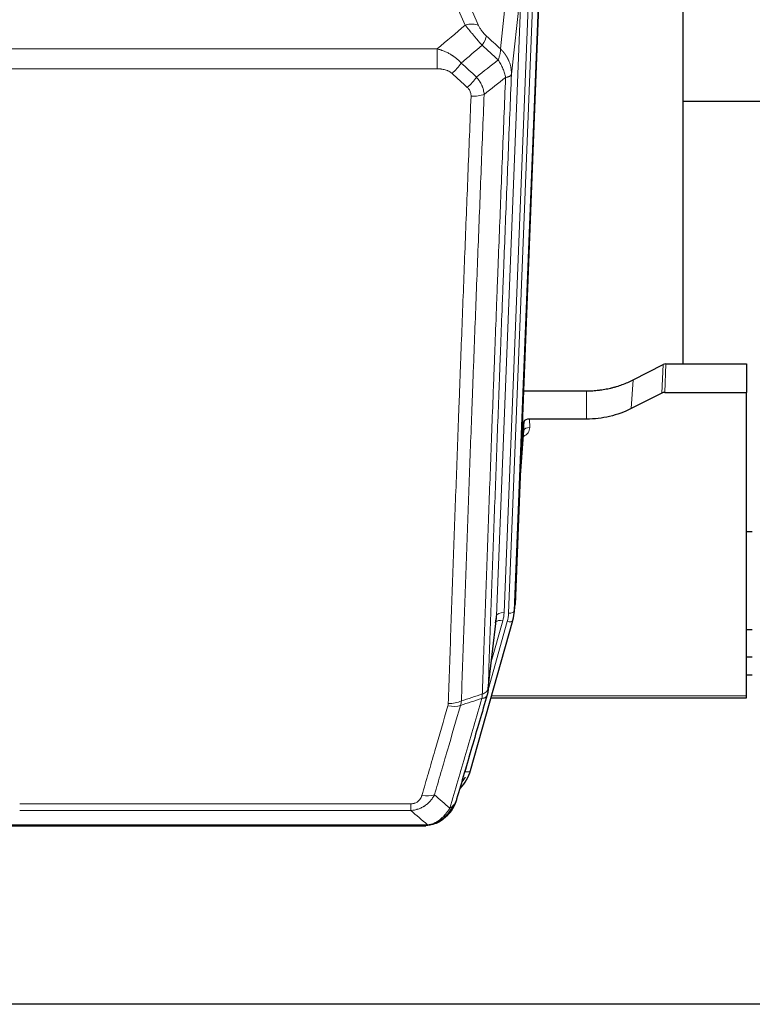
# Model space of a CAD drawing. Header units: inches. Extents: x 0 to 23760, y -13 to 16800.
# Tile 46 of 204: x 6336 to 6721, y 6357 to 6874. Entities that reach past the tile are written whole.
import ezdxf

# ---------------------------------------------------------------- set-up
doc = ezdxf.new("R2010")
doc.units = ezdxf.units.IN
doc.layers.add('254', color=7, linetype='Continuous', true_color=0xffffff)

msp = doc.modelspace()

# ---------------------------------------------------------------- linework, layer by layer
at = {"layer": '254', "color": 110, "linetype": 'Continuous', "lineweight": 13}
for p, q in [((6588.764, 6858.561), (6593.989, 6905.761)), ((6566.063, 6896.49), (6577.337, 6870.811)), ((6593.099, 6562.056), (6606.21, 6895.078)), ((6609.204, 6896.298), (6596.093, 6563.276)), ((6586.76, 6560.722), (6599.826, 6892.615)), ((6603.819, 6894.242), (6590.752, 6562.348)), ((6599.826, 6892.615), (6594.579, 6845.209)), ((6570.276, 6870.961), (6562.22, 6889.308)), ((6322.477, 6858.441), (6555.649, 6858.441)), ((6555.649, 6848.01), (6555.649, 6858.441)), ((6555.649, 6848.01), (6322.477, 6848.01)), ((6675.676, 6693.014), (6675.106, 6678.023)), ((6673.607, 6677.672), (6674.177, 6692.657)), ((6657.442, 6669.498), (6658.499, 6684.629)), ((6634.063, 6664.012), (6634.063, 6678.821)), ((6604.16, 6664.012), (6604.17, 6659.596)), ((6598.965, 6629.997), (6601.172, 6658.185)), ((6596.093, 6563.276), (6596.467, 6566.534)), ((6582.384, 6522.541), (6586.76, 6560.722)), ((6582.33, 6521.821), (6592.402, 6557.655)), ((6584.029, 6536.509), (6590.055, 6557.947)), ((6584.13, 6518.543), (6718.063, 6518.543)), ((6570.228, 6478.768), (6574.954, 6495.58)), ((6336.391, 6461.914), (6541.734, 6461.914)), ((6541.734, 6458.381), (6541.734, 6461.914)), ((6541.734, 6458.381), (6336.391, 6458.381)), ((6327.66, 6450.913), (6550.466, 6450.913)), ((6555.165, 6451.755), (6555.234, 6451.912))]:
    msp.add_line(p, q, dxfattribs=at)
at = {"layer": '254', "color": 2, "linetype": 'Continuous', "lineweight": 25}
for p, q in [((6684.723, 6693.02), (6684.723, 6906.583)), ((6609.585, 6899.735), (6596.467, 6566.534)), ((6756.702, 6830.863), (6684.721, 6830.863)), ((6675.676, 6693.014), (6718.063, 6693.014)), ((6718.063, 6693.014), (6718.063, 6678.023)), ((6658.499, 6684.629), (6674.177, 6692.657)), ((6600.888, 6678.821), (6634.063, 6678.821)), ((6673.607, 6677.672), (6657.442, 6669.498)), ((6675.106, 6678.023), (6718.063, 6678.023)), ((6718.063, 6518.543), (6718.063, 6678.023)), ((6601.161, 6662.761), (6599.339, 6639.48)), ((6601.172, 6658.185), (6601.161, 6662.761)), ((6634.063, 6664.012), (6604.16, 6664.012)), ((6598.958, 6629.806), (6601.165, 6658.005)), ((6721.024, 6604.738), (6718.013, 6604.738)), ((6595.972, 6561.691), (6596.345, 6564.949)), ((6582.255, 6521.029), (6586.67, 6559.548)), ((6573.116, 6479.342), (6595.29, 6558.228)), ((6595.29, 6558.228), (6595.309, 6558.324)), ((6718.055, 6553.494), (6721.047, 6553.494)), ((6721.058, 6538.951), (6718.056, 6538.951)), ((6721.058, 6529.527), (6718.056, 6529.527)), ((6583.843, 6517.513), (6718.063, 6517.513)), ((6718.063, 6517.513), (6718.063, 6518.543)), ((6330.002, 6450.25), (6548.123, 6450.25)), ((6555.065, 6451.727), (6555.165, 6451.755)), ((7243.563, 6356.578), (6106.563, 6356.578))]:
    msp.add_line(p, q, dxfattribs=at)
at = {"layer": '254', "color": 110, "linetype": 'Continuous', "lineweight": 13}
for centre, major_axis, ratio, start_param, end_param in [((6570.276, 6864.789), (-9.156, -4.02), 0.5833249, 3.617995, 4.4616661), ((6574.363, 6859.191), (-6.719, -7.407), 0.3029797, 1.994528, 2.7400357), ((6563.407, 6849.804), (-6.736, -7.391), 0.3030979, 1.2497453, 1.9956357), ((6571.416, 6842.512), (6.729, 7.397), 0.3051216, 4.388767, 5.1358022), ((6573.388, 6837.918), (-9.992, 0.404), 0.431453, 1.5882535, 2.3480729), ((6598.167, 6659.596), (6.003, -0.046), 0.8757409, 5.1963204, 6.2920244), ((6604.17, 6658.141), (-3, -0.007), 0.4848086, 4.7112485, 6.2484184), ((6590.752, 6560.501), (3.997, -0.157), 0.4614673, 1.5889619, 3.1073983), ((6566.734, 6563.098), (24.033, -0.038), 0.8858289, 6.0405671, 6.2497185), ((6569.081, 6562.806), (24.033, -0.038), 0.8858289, 6.0405671, 6.2497185), ((6593.099, 6563.441), (2.998, -0.118), 0.4614673, 4.7305545, 6.248991), ((6590.055, 6556.1), (3.851, -1.082), 0.4480327, 1.6960734, 2.8915811), ((6592.402, 6559.04), (2.888, -0.812), 0.4480327, 4.837666, 6.2831701), ((6561.242, 6519.019), (-9.604, 2.788), 0.5442898, 1.7274916, 2.473129), ((6561.43, 6520.191), (-9.994, 0.345), 0.559112, 1.5901207, 2.34753), ((6570.228, 6480.154), (2.888, -0.812), 0.4480327, 4.837666, 6.2831701), ((6547.581, 6472.136), (9.598, -2.808), 0.562843, 4.8755761, 5.6185342)]:
    msp.add_ellipse(centre, major_axis=major_axis, ratio=ratio, start_param=start_param, end_param=end_param, dxfattribs=at)
at = {"layer": '254', "color": 2, "linetype": 'Continuous', "lineweight": 25}
for centre, major_axis, ratio, start_param, end_param in [((6675.677, 6690.351), (3, -0.007), 0.8874311, 1.5734878, 2.096692), ((6675.109, 6675.394), (3, -0.011), 0.8761328, 1.5751062, 2.0983104), ((6604.16, 6662.718), (-3, 0), 0.4313147, 4.7122344, 6.2494043), ((6566.734, 6561.251), (-20.035, -0.399), 0.8846078, 2.8800407, 3.0891922), ((6569.081, 6564.191), (27.027, -0.37), 0.8864308, 6.0512739, 6.2604253), ((6546.922, 6485.355), (27.014, -0.465), 0.8900028, 5.6123579, 6.0539117), ((6546.649, 6487.319), (27.01, -0.107), 0.887218, 5.6704367, 5.8008547)]:
    msp.add_ellipse(centre, major_axis=major_axis, ratio=ratio, start_param=start_param, end_param=end_param, dxfattribs=at)
at = {"layer": '254', "color": 110, "linetype": 'Continuous', "lineweight": 13}
for points in [[(6555.649, 6858.441), (6560.521, 6862.617), (6565.397, 6866.79), (6570.276, 6870.961)], [(6581.424, 6865.213), (6583.871, 6862.994), (6586.317, 6860.776), (6588.764, 6858.561)], [(6579.171, 6860.381), (6575.52, 6857.252), (6571.872, 6854.122), (6568.225, 6850.99)], [(6587.658, 6852.675), (6584.829, 6855.241), (6582, 6857.81), (6579.171, 6860.381)], [(6568.225, 6850.99), (6570.896, 6848.551), (6573.567, 6846.114), (6576.239, 6843.679)], [(6576.239, 6843.679), (6580.047, 6846.673), (6583.854, 6849.672), (6587.658, 6852.675)], [(6571.416, 6838.213), (6568.746, 6840.651), (6566.077, 6843.092), (6563.407, 6845.534)], [(6591.523, 6843.429), (6587.774, 6840.469), (6584.024, 6837.513), (6580.271, 6834.562)], [(6579.082, 6517.242), (6575.335, 6516.027), (6571.587, 6514.81), (6567.839, 6513.591)], [(6568.297, 6515.964), (6571.964, 6517.155), (6575.629, 6518.345), (6579.294, 6519.533)], [(6568.297, 6515.964), (6568.257, 6515.557), (6568.14, 6514.755), (6567.951, 6513.975), (6567.839, 6513.591)], [(6554.161, 6466.594), (6556.865, 6464.276), (6559.554, 6461.955), (6562.228, 6459.632)], [(6550.466, 6450.913), (6547.573, 6453.405), (6544.662, 6455.894), (6541.734, 6458.381)]]:
    msp.add_open_spline(points, degree=3, dxfattribs=at)
for points, knots in [([(6570.276, 6870.961), (6570.598, 6870.56), (6570.928, 6870.151), (6571.606, 6869.318), (6571.953, 6868.894), (6572.487, 6868.245), (6572.667, 6868.026), (6572.94, 6867.696), (6573.032, 6867.585), (6573.171, 6867.418), (6573.217, 6867.362), (6573.31, 6867.251), (6573.356, 6867.195), (6573.774, 6866.692), (6574.525, 6865.794), (6575.29, 6864.889), (6575.869, 6864.207), (6576.063, 6863.979), (6576.355, 6863.637), (6576.453, 6863.523), (6576.599, 6863.351), (6576.648, 6863.294), (6576.746, 6863.179), (6576.795, 6863.122), (6577.236, 6862.609), (6577.625, 6862.157), (6578.401, 6861.263), (6578.787, 6860.82), (6579.171, 6860.381)], [0, 0, 0, 0, 0.125, 0.125, 0.25, 0.25, 0.3125, 0.3125, 0.34375, 0.34375, 0.359375, 0.359375, 0.375, 0.375, 0.5, 0.625, 0.625, 0.6875, 0.6875, 0.71875, 0.71875, 0.734375, 0.734375, 0.75, 0.75, 0.875, 0.875, 1, 1, 1, 1]), ([(6581.424, 6865.213), (6581.205, 6865.412), (6580.989, 6865.619), (6580.563, 6866.048), (6580.353, 6866.27), (6580.095, 6866.559), (6580.044, 6866.618), (6579.942, 6866.734), (6579.791, 6866.91), (6579.645, 6867.088), (6579.359, 6867.444), (6579.176, 6867.684), (6578.826, 6868.169), (6578.659, 6868.414), (6578.48, 6868.692), (6578.46, 6868.723), (6578.42, 6868.785), (6578.362, 6868.878), (6578.229, 6869.093), (6578.122, 6869.275), (6577.914, 6869.637), (6577.786, 6869.876), (6577.548, 6870.348), (6577.438, 6870.581), (6577.337, 6870.811)], [0, 0, 0, 0, 0.125, 0.125, 0.25, 0.25, 0.28125, 0.28125, 0.3125, 0.375, 0.375, 0.5, 0.5, 0.625, 0.625, 0.640625, 0.640625, 0.65625, 0.6875, 0.75, 0.75, 0.875, 0.875, 1, 1, 1, 1]), ([(6555.649, 6858.441), (6556.246, 6858.289), (6556.914, 6858.095), (6557.578, 6857.875), (6557.725, 6857.825), (6557.799, 6857.8), (6558.019, 6857.724), (6558.166, 6857.672), (6558.604, 6857.512), (6558.893, 6857.4), (6559.755, 6857.051), (6560.32, 6856.798), (6561.433, 6856.253), (6561.98, 6855.961), (6562.786, 6855.49), (6563.185, 6855.248), (6563.579, 6854.992), (6563.775, 6854.863), (6563.84, 6854.819), (6563.97, 6854.731), (6564.035, 6854.687), (6564.614, 6854.288), (6565.11, 6853.916), (6566.065, 6853.139), (6566.524, 6852.733), (6567.404, 6851.888), (6567.824, 6851.448), (6568.225, 6850.99)], [0, 0, 0, 0, 0.125, 0.140625, 0.140625, 0.15625, 0.15625, 0.1875, 0.1875, 0.25, 0.25, 0.375, 0.375, 0.5, 0.5, 0.5625, 0.59375, 0.59375, 0.609375, 0.609375, 0.625, 0.625, 0.75, 0.75, 0.875, 0.875, 1, 1, 1, 1]), ([(6588.764, 6858.561), (6588.81, 6858.189), (6588.819, 6857.777), (6588.779, 6857.112), (6588.756, 6856.882), (6588.693, 6856.408), (6588.653, 6856.164), (6588.557, 6855.663), (6588.5, 6855.406), (6588.371, 6854.883), (6588.299, 6854.615), (6588.14, 6854.073), (6588.053, 6853.797), (6587.865, 6853.24), (6587.765, 6852.958), (6587.658, 6852.675)], [0, 0, 0, 0, 0.25, 0.25, 0.375, 0.375, 0.5, 0.5, 0.625, 0.625, 0.75, 0.75, 0.875, 0.875, 1, 1, 1, 1]), ([(6588.764, 6858.561), (6588.781, 6858.544), (6588.815, 6858.511), (6588.867, 6858.46), (6588.918, 6858.409), (6588.969, 6858.359), (6589.02, 6858.308), (6589.071, 6858.256), (6589.121, 6858.205), (6589.172, 6858.154), (6589.222, 6858.102), (6589.272, 6858.05), (6589.322, 6857.998), (6589.372, 6857.946), (6589.421, 6857.893), (6589.471, 6857.841), (6589.52, 6857.788), (6589.569, 6857.735), (6589.618, 6857.682), (6589.667, 6857.629), (6589.716, 6857.575), (6589.764, 6857.522), (6589.812, 6857.468), (6589.861, 6857.414), (6589.908, 6857.36), (6589.956, 6857.306), (6590.004, 6857.251), (6590.051, 6857.197), (6590.098, 6857.142), (6590.145, 6857.087), (6590.192, 6857.032), (6590.239, 6856.977), (6590.285, 6856.921), (6590.332, 6856.866), (6590.378, 6856.81), (6590.424, 6856.754), (6590.469, 6856.698), (6590.515, 6856.642), (6590.56, 6856.585), (6590.605, 6856.529), (6590.65, 6856.472), (6590.695, 6856.415), (6590.74, 6856.358), (6590.784, 6856.301), (6590.828, 6856.243), (6590.872, 6856.186), (6590.916, 6856.128), (6590.96, 6856.07), (6591.003, 6856.012), (6591.046, 6855.954), (6591.089, 6855.896), (6591.132, 6855.837), (6591.174, 6855.779), (6591.217, 6855.72), (6591.259, 6855.661), (6591.301, 6855.602), (6591.342, 6855.543), (6591.384, 6855.483), (6591.425, 6855.424), (6591.466, 6855.364), (6591.507, 6855.304), (6591.548, 6855.244), (6591.588, 6855.184), (6591.628, 6855.124), (6591.668, 6855.063), (6591.708, 6855.003), (6591.748, 6854.942), (6591.787, 6854.881), (6591.826, 6854.82), (6591.865, 6854.759), (6591.903, 6854.697), (6591.942, 6854.636), (6591.98, 6854.574), (6592.018, 6854.513), (6592.056, 6854.451), (6592.093, 6854.389), (6592.13, 6854.326), (6592.167, 6854.264), (6592.204, 6854.202), (6592.241, 6854.139), (6592.277, 6854.076), (6592.313, 6854.013), (6592.349, 6853.95), (6592.384, 6853.887), (6592.42, 6853.824), (6592.455, 6853.76), (6592.489, 6853.697), (6592.524, 6853.633), (6592.558, 6853.569), (6592.592, 6853.505), (6592.626, 6853.441), (6592.66, 6853.377), (6592.693, 6853.313), (6592.726, 6853.248), (6592.759, 6853.184), (6592.792, 6853.119), (6592.824, 6853.054), (6592.856, 6852.989), (6592.888, 6852.924), (6592.919, 6852.859), (6592.951, 6852.793), (6592.982, 6852.728), (6593.012, 6852.662), (6593.043, 6852.596), (6593.073, 6852.53), (6593.103, 6852.464), (6593.133, 6852.398), (6593.162, 6852.332), (6593.36, 6851.881), (6593.694, 6851.031), (6594.083, 6849.763), (6594.369, 6848.464), (6594.546, 6847.142), (6594.59, 6846.215), (6594.589, 6845.691), (6594.588, 6845.571), (6594.586, 6845.45), (6594.583, 6845.33), (6594.58, 6845.249), (6594.579, 6845.209)], [0, 0, 0, 0, 0.0045083, 0.0090195, 0.0135338, 0.0180512, 0.0225715, 0.0270949, 0.0316214, 0.0361509, 0.0406834, 0.0452189, 0.0497575, 0.0542992, 0.0588439, 0.0633916, 0.0679424, 0.0724963, 0.0770532, 0.0816132, 0.0861762, 0.0907423, 0.0953114, 0.0998837, 0.104459, 0.1090373, 0.1136188, 0.1182033, 0.1227909, 0.1273815, 0.1319753, 0.1365721, 0.141172, 0.145775, 0.1503811, 0.1549903, 0.1596025, 0.1642179, 0.1688364, 0.1734579, 0.1780826, 0.1827103, 0.1873412, 0.1919752, 0.1966123, 0.2012524, 0.2058957, 0.2105422, 0.2151917, 0.2198443, 0.2245001, 0.229159, 0.233821, 0.2384861, 0.2431544, 0.2478258, 0.2525003, 0.2571779, 0.2618587, 0.2665427, 0.2712297, 0.2759199, 0.2806133, 0.2853097, 0.2900094, 0.2947122, 0.2994181, 0.3041272, 0.3088394, 0.3135548, 0.3182733, 0.322995, 0.3277199, 0.3324479, 0.3371791, 0.3419135, 0.346651, 0.3513917, 0.3561355, 0.3608826, 0.3656328, 0.3703861, 0.3751427, 0.3799024, 0.3846654, 0.3894315, 0.3942008, 0.3989732, 0.4037489, 0.4085278, 0.4133098, 0.4180951, 0.4228835, 0.4276751, 0.43247, 0.437268, 0.4420692, 0.4468737, 0.4516813, 0.4564922, 0.4613063, 0.4661235, 0.470944, 0.4757677, 0.4805947, 0.4854248, 0.4902582, 0.4950947, 0.4999345, 0.5888915, 0.6791125, 0.7706071, 0.8633844, 0.9574535, 0.965938, 0.9744348, 0.9829441, 0.9914659, 1, 1, 1, 1]), ([(6555.649, 6848.01), (6556.003, 6848.01), (6556.356, 6847.999), (6556.797, 6847.972), (6556.885, 6847.966), (6557.061, 6847.953), (6557.149, 6847.945), (6557.413, 6847.92), (6557.588, 6847.901), (6558.11, 6847.834), (6558.454, 6847.777), (6559.137, 6847.638), (6559.475, 6847.556), (6560.142, 6847.361), (6560.472, 6847.25), (6560.838, 6847.105), (6560.878, 6847.089), (6560.959, 6847.056), (6561.08, 6847.005), (6561.357, 6846.883), (6561.589, 6846.77), (6562.043, 6846.531), (6562.335, 6846.357), (6562.891, 6845.973), (6563.157, 6845.764), (6563.407, 6845.534)], [0, 0, 0, 0, 0.125, 0.125, 0.15625, 0.15625, 0.1875, 0.1875, 0.25, 0.25, 0.375, 0.375, 0.5, 0.5, 0.625, 0.625, 0.640625, 0.640625, 0.65625, 0.6875, 0.75, 0.75, 0.875, 0.875, 1, 1, 1, 1]), ([(6587.658, 6852.675), (6588.161, 6851.926), (6588.623, 6851.16), (6589.25, 6849.998), (6589.447, 6849.608), (6589.819, 6848.827), (6589.994, 6848.436), (6590.482, 6847.262), (6590.759, 6846.481), (6591.216, 6844.936), (6591.395, 6844.173), (6591.523, 6843.429)], [0, 0, 0, 0, 0.25, 0.25, 0.375, 0.375, 0.5, 0.5, 0.75, 0.75, 1, 1, 1, 1]), ([(6576.239, 6843.679), (6576.529, 6843.335), (6576.806, 6842.984), (6577.135, 6842.536), (6577.2, 6842.446), (6577.328, 6842.266), (6577.391, 6842.175), (6577.578, 6841.901), (6577.698, 6841.718), (6578.048, 6841.165), (6578.482, 6840.418), (6578.855, 6839.655), (6579.111, 6839.076), (6579.192, 6838.882), (6579.308, 6838.589), (6579.346, 6838.491), (6579.419, 6838.295), (6579.455, 6838.197), (6579.627, 6837.707), (6579.748, 6837.314), (6579.955, 6836.528), (6580.129, 6835.742), (6580.235, 6834.955), (6580.271, 6834.562)], [0, 0, 0, 0, 0.125, 0.125, 0.15625, 0.15625, 0.1875, 0.1875, 0.25, 0.25, 0.375, 0.5, 0.5, 0.5625, 0.5625, 0.59375, 0.59375, 0.625, 0.625, 0.75, 0.75, 0.875, 1, 1, 1, 1]), ([(6579.294, 6519.533), (6579.35, 6521.145), (6579.406, 6522.758), (6579.518, 6525.987), (6579.686, 6530.834), (6580.082, 6542.169), (6580.425, 6551.929), (6581.119, 6571.505), (6582.059, 6597.761), (6583.517, 6637.606), (6584.522, 6664.477), (6585.096, 6679.678), (6585.16, 6681.369), (6585.288, 6684.751), (6585.48, 6689.829), (6585.932, 6701.699), (6586.323, 6711.914), (6586.652, 6720.448), (6586.717, 6722.156), (6586.849, 6725.574), (6587.048, 6730.704), (6587.513, 6742.696), (6587.916, 6753.012), (6588.727, 6773.694), (6589.824, 6801.403), (6590.952, 6829.376), (6591.523, 6843.429)], [0, 0, 0, 0, 0.015625, 0.015625, 0.03125, 0.0625, 0.125, 0.125, 0.25, 0.375, 0.5, 0.5, 0.515625, 0.515625, 0.53125, 0.5625, 0.625, 0.625, 0.640625, 0.640625, 0.65625, 0.6875, 0.75, 0.75, 0.875, 1, 1, 1, 1]), ([(6594.579, 6845.209), (6594.009, 6831.209), (6592.884, 6803.342), (6591.79, 6775.738), (6590.981, 6755.134), (6590.579, 6744.857), (6590.115, 6732.91), (6589.918, 6727.799), (6589.786, 6724.394), (6589.72, 6722.693), (6589.393, 6714.191), (6589.002, 6704.015), (6588.552, 6692.189), (6588.36, 6687.131), (6588.233, 6683.761), (6588.169, 6682.077), (6587.596, 6666.934), (6586.595, 6640.165), (6585.141, 6600.471), (6583.734, 6561.238), (6582.828, 6535.389), (6582.384, 6522.541)], [0, 0, 0, 0, 0.125, 0.25, 0.25, 0.3125, 0.34375, 0.359375, 0.359375, 0.375, 0.375, 0.4375, 0.46875, 0.484375, 0.484375, 0.5, 0.5, 0.625, 0.75, 0.875, 1, 1, 1, 1]), ([(6591.523, 6843.429), (6591.75, 6843.465), (6591.966, 6843.508), (6592.376, 6843.603), (6592.57, 6843.656), (6592.934, 6843.773), (6593.104, 6843.836), (6593.419, 6843.972), (6593.563, 6844.044), (6593.824, 6844.197), (6593.941, 6844.278), (6594.147, 6844.447), (6594.236, 6844.536), (6594.459, 6844.81), (6594.549, 6845.005), (6594.579, 6845.209)], [0, 0, 0, 0, 0.125, 0.125, 0.25, 0.25, 0.375, 0.375, 0.5, 0.5, 0.625, 0.625, 0.75, 0.75, 1, 1, 1, 1]), ([(6571.416, 6838.213), (6571.583, 6838.061), (6571.741, 6837.902), (6571.927, 6837.695), (6571.963, 6837.653), (6572.035, 6837.568), (6572.071, 6837.525), (6572.175, 6837.396), (6572.242, 6837.308), (6572.435, 6837.042), (6572.669, 6836.677), (6572.86, 6836.292), (6572.986, 6835.996), (6573.025, 6835.896), (6573.079, 6835.743), (6573.097, 6835.692), (6573.13, 6835.59), (6573.146, 6835.539), (6573.222, 6835.281), (6573.27, 6835.074), (6573.343, 6834.658), (6573.368, 6834.448), (6573.394, 6834.026), (6573.397, 6833.814), (6573.388, 6833.601)], [0, 0, 0, 0, 0.125, 0.125, 0.15625, 0.15625, 0.1875, 0.1875, 0.25, 0.25, 0.375, 0.5, 0.5, 0.5625, 0.5625, 0.59375, 0.59375, 0.625, 0.625, 0.75, 0.75, 0.875, 0.875, 1, 1, 1, 1]), ([(6561.43, 6514.598), (6561.867, 6527.311), (6562.758, 6552.889), (6563.678, 6578.769), (6564.38, 6598.292), (6564.616, 6604.818), (6565.092, 6617.909), (6565.332, 6624.473), (6566.057, 6644.223), (6566.549, 6657.46), (6567.172, 6674.095), (6567.297, 6677.426), (6567.549, 6684.097), (6567.927, 6694.115), (6568.31, 6704.169), (6569.08, 6724.328), (6570.122, 6751.336), (6571.73, 6792.24), (6572.831, 6819.77), (6573.388, 6833.601)], [0, 0, 0, 0, 0.125, 0.25, 0.25, 0.3125, 0.3125, 0.375, 0.375, 0.5, 0.5, 0.53125, 0.53125, 0.5625, 0.625, 0.625, 0.75, 0.875, 1, 1, 1, 1]), ([(6580.271, 6834.562), (6579.713, 6820.749), (6578.611, 6793.253), (6577.002, 6752.401), (6575.958, 6725.427), (6575.186, 6705.295), (6574.803, 6695.253), (6574.424, 6685.247), (6574.173, 6678.585), (6574.047, 6675.258), (6573.423, 6658.644), (6572.931, 6645.424), (6572.205, 6625.7), (6571.965, 6619.144), (6571.488, 6606.07), (6571.252, 6599.552), (6570.549, 6580.053), (6569.627, 6554.207), (6568.736, 6528.661), (6568.297, 6515.964)], [0, 0, 0, 0, 0.125, 0.25, 0.375, 0.375, 0.4375, 0.46875, 0.46875, 0.5, 0.5, 0.625, 0.625, 0.6875, 0.6875, 0.75, 0.75, 0.875, 1, 1, 1, 1]), ([(6579.294, 6519.533), (6579.307, 6519.537), (6579.332, 6519.547), (6579.37, 6519.561), (6579.408, 6519.576), (6579.446, 6519.591), (6579.485, 6519.606), (6579.523, 6519.621), (6579.562, 6519.637), (6579.6, 6519.653), (6579.639, 6519.669), (6579.678, 6519.686), (6579.717, 6519.703), (6579.756, 6519.72), (6579.795, 6519.737), (6579.834, 6519.755), (6579.873, 6519.773), (6579.912, 6519.791), (6579.951, 6519.809), (6579.99, 6519.828), (6580.03, 6519.847), (6580.069, 6519.867), (6580.108, 6519.886), (6580.147, 6519.907), (6580.186, 6519.927), (6580.226, 6519.947), (6580.265, 6519.968), (6580.304, 6519.99), (6580.343, 6520.011), (6580.382, 6520.033), (6580.421, 6520.055), (6580.46, 6520.078), (6580.499, 6520.101), (6580.537, 6520.124), (6580.576, 6520.147), (6580.614, 6520.171), (6580.653, 6520.195), (6580.691, 6520.22), (6580.729, 6520.244), (6580.767, 6520.269), (6580.805, 6520.295), (6580.843, 6520.321), (6580.88, 6520.347), (6580.917, 6520.373), (6580.954, 6520.4), (6580.991, 6520.427), (6581.028, 6520.455), (6581.064, 6520.483), (6581.101, 6520.511), (6581.137, 6520.539), (6581.172, 6520.568), (6581.208, 6520.597), (6581.243, 6520.627), (6581.278, 6520.657), (6581.312, 6520.687), (6581.347, 6520.718), (6581.381, 6520.749), (6581.414, 6520.78), (6581.448, 6520.812), (6581.483, 6520.846), (6581.52, 6520.883), (6581.558, 6520.922), (6581.596, 6520.962), (6581.632, 6521.001), (6581.668, 6521.041), (6581.703, 6521.082), (6581.737, 6521.122), (6581.771, 6521.163), (6581.803, 6521.203), (6581.835, 6521.244), (6581.866, 6521.285), (6581.896, 6521.327), (6581.925, 6521.368), (6581.954, 6521.41), (6581.981, 6521.452), (6582.008, 6521.494), (6582.033, 6521.536), (6582.058, 6521.579), (6582.082, 6521.621), (6582.105, 6521.664), (6582.128, 6521.707), (6582.149, 6521.749), (6582.17, 6521.793), (6582.189, 6521.836), (6582.208, 6521.879), (6582.226, 6521.923), (6582.243, 6521.966), (6582.259, 6522.01), (6582.274, 6522.054), (6582.289, 6522.097), (6582.302, 6522.141), (6582.315, 6522.186), (6582.327, 6522.23), (6582.337, 6522.274), (6582.347, 6522.318), (6582.356, 6522.363), (6582.365, 6522.407), (6582.372, 6522.452), (6582.378, 6522.496), (6582.382, 6522.526), (6582.384, 6522.541)], [0, 0, 0, 0, 0.0069372, 0.0139334, 0.0209887, 0.028103, 0.0352764, 0.0425088, 0.0498003, 0.0571509, 0.0645605, 0.0720292, 0.0795569, 0.0871437, 0.0947896, 0.1024945, 0.1102584, 0.1180815, 0.1259636, 0.1339048, 0.141905, 0.1499643, 0.1580827, 0.1662601, 0.1744966, 0.1827922, 0.1911468, 0.1995605, 0.2080333, 0.2165651, 0.225156, 0.233806, 0.2425151, 0.2512832, 0.2601104, 0.2689967, 0.277942, 0.2869465, 0.29601, 0.3051325, 0.3143142, 0.3235549, 0.3328547, 0.3422136, 0.3516315, 0.3611085, 0.3706446, 0.3802398, 0.3898941, 0.3996074, 0.4093798, 0.4192113, 0.4291019, 0.4390515, 0.4490602, 0.459128, 0.4692549, 0.4794409, 0.4896859, 0.4999901, 0.5124905, 0.524991, 0.5374914, 0.5499918, 0.5624922, 0.5749926, 0.587493, 0.5999934, 0.6124937, 0.6249941, 0.6374944, 0.6499948, 0.6624951, 0.6749954, 0.6874957, 0.699996, 0.7124963, 0.7249966, 0.7374968, 0.7499971, 0.7624973, 0.7749976, 0.7874978, 0.799998, 0.8124982, 0.8249984, 0.8374986, 0.8499988, 0.8624989, 0.8749991, 0.8874992, 0.8999993, 0.9124995, 0.9249996, 0.9374997, 0.9499998, 0.9624998, 0.9749999, 0.9875, 1, 1, 1, 1]), ([(6562.228, 6459.632), (6563.626, 6464.387), (6565.026, 6469.153), (6567.828, 6478.709), (6569.231, 6483.498), (6573.444, 6497.901), (6576.26, 6507.549), (6579.082, 6517.242)], [0, 0, 0, 0, 0.25, 0.25, 0.5, 0.5, 1, 1, 1, 1]), ([(6579.294, 6519.533), (6579.273, 6519.131), (6579.258, 6518.745), (6579.2, 6517.986), (6579.157, 6517.614), (6579.082, 6517.242)], [0, 0, 0, 0, 0.5, 0.5, 1, 1, 1, 1]), ([(6579.082, 6517.242), (6579.491, 6517.276), (6579.864, 6517.346), (6580.522, 6517.55), (6580.807, 6517.683), (6581.279, 6518.005), (6581.465, 6518.194), (6581.728, 6518.613), (6581.806, 6518.844), (6581.827, 6519.09)], [0, 0, 0, 0, 0.25, 0.25, 0.5, 0.5, 0.75, 0.75, 1, 1, 1, 1]), ([(6547.581, 6466.35), (6548.715, 6470.242), (6549.85, 6474.142), (6552.123, 6481.957), (6553.26, 6485.872), (6556.676, 6497.64), (6558.957, 6505.515), (6561.242, 6513.421)], [0, 0, 0, 0, 0.25, 0.25, 0.5, 0.5, 1, 1, 1, 1]), ([(6567.839, 6513.591), (6565.55, 6505.698), (6563.266, 6497.835), (6559.847, 6486.086), (6558.708, 6482.177), (6556.433, 6474.374), (6555.296, 6470.48), (6554.161, 6466.594)], [0, 0, 0, 0, 0.5, 0.5, 0.75, 0.75, 1, 1, 1, 1]), ([(6561.43, 6514.598), (6561.423, 6514.399), (6561.404, 6514.201), (6561.342, 6513.809), (6561.298, 6513.614), (6561.242, 6513.421)], [0, 0, 0, 0, 0.5, 0.5, 1, 1, 1, 1]), ([(6554.161, 6466.594), (6553.863, 6466.026), (6553.537, 6465.479), (6552.824, 6464.428), (6552.438, 6463.923), (6551.809, 6463.201), (6551.537, 6462.907), (6551.252, 6462.623), (6551.137, 6462.51), (6551.079, 6462.454), (6550.903, 6462.287), (6550.785, 6462.178), (6550.182, 6461.642), (6549.673, 6461.245), (6549.001, 6460.791), (6548.865, 6460.702), (6548.658, 6460.572), (6548.588, 6460.529), (6548.449, 6460.445), (6548.378, 6460.403), (6548.026, 6460.198), (6547.739, 6460.044), (6546.863, 6459.611), (6546.259, 6459.361), (6545.555, 6459.124), (6545.476, 6459.098), (6545.319, 6459.048), (6545.239, 6459.023), (6545.002, 6458.952), (6544.842, 6458.907), (6544.362, 6458.78), (6544.04, 6458.706), (6543.065, 6458.514), (6542.404, 6458.427), (6541.734, 6458.381)], [0, 0, 0, 0, 0.125, 0.125, 0.25, 0.25, 0.3125, 0.328125, 0.328125, 0.34375, 0.34375, 0.375, 0.375, 0.5, 0.5, 0.53125, 0.53125, 0.546875, 0.546875, 0.5625, 0.5625, 0.625, 0.625, 0.75, 0.75, 0.765625, 0.765625, 0.78125, 0.78125, 0.8125, 0.8125, 0.875, 0.875, 1, 1, 1, 1]), ([(6547.581, 6466.35), (6547.56, 6466.277), (6547.538, 6466.205), (6547.492, 6466.062), (6547.468, 6465.99), (6547.392, 6465.777), (6547.338, 6465.637), (6547.22, 6465.358), (6547.157, 6465.221), (6547.02, 6464.949), (6546.947, 6464.815), (6546.789, 6464.551), (6546.705, 6464.421), (6546.57, 6464.229), (6546.523, 6464.165), (6546.427, 6464.039), (6546.377, 6463.977), (6546.223, 6463.793), (6546.115, 6463.674), (6545.888, 6463.445), (6545.768, 6463.334), (6545.578, 6463.175), (6545.481, 6463.098), (6545.38, 6463.023), (6545.312, 6462.973), (6545.277, 6462.949), (6545.103, 6462.829), (6544.958, 6462.739), (6544.511, 6462.491), (6544.195, 6462.352), (6543.775, 6462.212), (6543.689, 6462.186), (6543.516, 6462.137), (6543.429, 6462.114), (6543.168, 6462.052), (6542.992, 6462.019), (6542.637, 6461.966), (6542.458, 6461.946), (6542.098, 6461.92), (6541.917, 6461.914), (6541.734, 6461.914)], [0, 0, 0, 0, 0.03125, 0.03125, 0.0625, 0.0625, 0.125, 0.125, 0.1875, 0.1875, 0.25, 0.25, 0.3125, 0.3125, 0.34375, 0.34375, 0.375, 0.375, 0.4375, 0.4375, 0.5, 0.5, 0.53125, 0.546875, 0.546875, 0.5625, 0.5625, 0.625, 0.625, 0.75, 0.75, 0.78125, 0.78125, 0.8125, 0.8125, 0.875, 0.875, 0.9375, 0.9375, 1, 1, 1, 1]), ([(6563.935, 6460.962), (6563.237, 6459.51), (6562.366, 6458.116), (6561.005, 6456.433), (6560.649, 6456.027), (6560.277, 6455.637)], [0, 0, 0, 0, 0.75, 0.75, 1, 1, 1, 1]), ([(6563.935, 6460.962), (6563.812, 6460.84), (6563.684, 6460.721), (6563.352, 6460.429), (6563.141, 6460.26), (6562.7, 6459.936), (6562.469, 6459.78), (6562.228, 6459.632)], [0, 0, 0, 0, 0.25, 0.25, 0.625, 0.625, 1, 1, 1, 1]), ([(6565.146, 6462.547), (6565.107, 6462.476), (6565.066, 6462.406), (6564.899, 6462.128), (6564.76, 6461.925), (6564.456, 6461.528), (6564.292, 6461.335), (6564.057, 6461.085), (6563.997, 6461.024), (6563.935, 6460.962)], [0, 0, 0, 0, 0.125, 0.125, 0.5, 0.5, 0.875, 0.875, 1, 1, 1, 1]), ([(6559.053, 6455.425), (6558.903, 6455.267), (6558.752, 6455.111), (6558.137, 6454.503), (6557.658, 6454.075), (6556.664, 6453.288), (6556.149, 6452.93), (6555.442, 6452.505), (6555.264, 6452.403), (6555.083, 6452.306)], [0, 0, 0, 0, 0.125, 0.125, 0.5, 0.5, 0.875, 0.875, 1, 1, 1, 1]), ([(6562.228, 6459.632), (6561.535, 6458.517), (6560.769, 6457.419), (6559.642, 6456.069), (6559.352, 6455.741), (6559.053, 6455.425)], [0, 0, 0, 0, 0.75, 0.75, 1, 1, 1, 1]), ([(6560.277, 6455.637), (6560.178, 6455.611), (6560.077, 6455.588), (6559.82, 6455.538), (6559.663, 6455.514), (6559.352, 6455.47), (6559.199, 6455.449), (6559.053, 6455.425)], [0, 0, 0, 0, 0.25, 0.25, 0.625, 0.625, 1, 1, 1, 1]), ([(6561.263, 6456.122), (6561.232, 6456.096), (6561.2, 6456.07), (6561.065, 6455.968), (6560.952, 6455.898), (6560.703, 6455.776), (6560.567, 6455.724), (6560.375, 6455.665), (6560.326, 6455.651), (6560.277, 6455.637)], [0, 0, 0, 0, 0.125, 0.125, 0.5, 0.5, 0.875, 0.875, 1, 1, 1, 1]), ([(6549.595, 6450.393), (6549.603, 6450.394), (6549.619, 6450.398), (6549.642, 6450.404), (6549.666, 6450.409), (6549.689, 6450.415), (6549.711, 6450.421), (6549.734, 6450.427), (6549.756, 6450.433), (6549.777, 6450.439), (6549.798, 6450.445), (6549.819, 6450.452), (6549.84, 6450.458), (6549.86, 6450.465), (6549.88, 6450.471), (6549.9, 6450.478), (6549.919, 6450.484), (6549.938, 6450.491), (6549.957, 6450.498), (6549.975, 6450.505), (6549.993, 6450.512), (6550.011, 6450.519), (6550.028, 6450.526), (6550.045, 6450.533), (6550.062, 6450.541), (6550.078, 6450.548), (6550.094, 6450.556), (6550.11, 6450.563), (6550.125, 6450.571), (6550.14, 6450.578), (6550.155, 6450.586), (6550.169, 6450.594), (6550.184, 6450.602), (6550.197, 6450.61), (6550.211, 6450.618), (6550.224, 6450.626), (6550.236, 6450.634), (6550.249, 6450.642), (6550.261, 6450.65), (6550.272, 6450.659), (6550.284, 6450.667), (6550.295, 6450.675), (6550.306, 6450.684), (6550.316, 6450.692), (6550.326, 6450.701), (6550.336, 6450.71), (6550.345, 6450.718), (6550.354, 6450.727), (6550.363, 6450.736), (6550.371, 6450.745), (6550.379, 6450.754), (6550.387, 6450.763), (6550.394, 6450.772), (6550.401, 6450.781), (6550.408, 6450.79), (6550.415, 6450.799), (6550.421, 6450.808), (6550.426, 6450.818), (6550.432, 6450.827), (6550.437, 6450.836), (6550.442, 6450.846), (6550.446, 6450.855), (6550.45, 6450.865), (6550.454, 6450.874), (6550.457, 6450.884), (6550.46, 6450.894), (6550.463, 6450.903), (6550.465, 6450.91), (6550.466, 6450.913)], [0, 0, 0, 0, 0.0185022, 0.0368847, 0.0551481, 0.073293, 0.0913199, 0.1092294, 0.1270222, 0.1446988, 0.1622598, 0.1797059, 0.1970378, 0.2142561, 0.2313614, 0.2483544, 0.265236, 0.2820066, 0.2986672, 0.3152184, 0.331661, 0.3479958, 0.3642235, 0.380345, 0.3963611, 0.4122725, 0.4280803, 0.4437851, 0.459388, 0.4748898, 0.4902915, 0.5055939, 0.5207981, 0.535905, 0.5509156, 0.565831, 0.5806521, 0.5953801, 0.6100159, 0.6245607, 0.6390157, 0.6533819, 0.6676604, 0.6818526, 0.6959596, 0.7099825, 0.7239227, 0.7377815, 0.75156, 0.7652597, 0.7788818, 0.7924277, 0.8058989, 0.8192966, 0.8326224, 0.8458776, 0.8590638, 0.8721825, 0.8852351, 0.8982233, 0.9111485, 0.9240124, 0.9368166, 0.9495628, 0.9622525, 0.9748874, 0.9874694, 1, 1, 1, 1]), ([(6555.083, 6452.306), (6554.723, 6452.112), (6554.356, 6451.935), (6552.862, 6451.309), (6551.686, 6451.015), (6550.466, 6450.913)], [0, 0, 0, 0, 0.25, 0.25, 1, 1, 1, 1]), ([(6555.234, 6451.912), (6555.235, 6451.942), (6555.234, 6451.974), (6555.22, 6452.06), (6555.204, 6452.115), (6555.156, 6452.219), (6555.124, 6452.268), (6555.083, 6452.306)], [0, 0, 0, 0, 0.25, 0.25, 0.625, 0.625, 1, 1, 1, 1])]:
    msp.add_open_spline(points, degree=3, knots=knots, dxfattribs=at)
at = {"layer": '254', "color": 2, "linetype": 'Continuous', "lineweight": 25}
for points, knots in [([(6634.063, 6678.821), (6635.133, 6678.821), (6637.268, 6678.884), (6639.393, 6679.07), (6640.719, 6679.225), (6640.984, 6679.258), (6641.513, 6679.328), (6642.304, 6679.438), (6643.092, 6679.565), (6644.663, 6679.843), (6645.703, 6680.058), (6646.865, 6680.335), (6646.994, 6680.366), (6647.251, 6680.43), (6647.637, 6680.526), (6648.533, 6680.761), (6649.293, 6680.978), (6650.803, 6681.434), (6652.79, 6682.098), (6654.724, 6682.875), (6656.632, 6683.709), (6657.572, 6684.155), (6658.499, 6684.629)], [0, 0, 0, 0, 0.125, 0.25, 0.25, 0.28125, 0.28125, 0.3125, 0.375, 0.375, 0.5, 0.5, 0.515625, 0.515625, 0.53125, 0.5625, 0.625, 0.625, 0.75, 0.875, 0.875, 1, 1, 1, 1]), ([(6657.442, 6669.498), (6653.909, 6667.711), (6650.107, 6666.332), (6642.224, 6664.482), (6638.144, 6664.012), (6634.063, 6664.012)], [0, 0, 0, 0, 0.5, 0.5, 1, 1, 1, 1]), ([(6582.384, 6522.541), (6582.383, 6522.53), (6582.382, 6522.491), (6582.378, 6522.405), (6582.371, 6522.265), (6582.36, 6522.072), (6582.341, 6521.826), (6582.312, 6521.527), (6582.271, 6521.176), (6582.227, 6520.875), (6582.188, 6520.644), (6582.163, 6520.501), (6582.137, 6520.362), (6582.11, 6520.227), (6582.083, 6520.096), (6582.055, 6519.968), (6582.027, 6519.845), (6581.998, 6519.726), (6581.97, 6519.61), (6581.941, 6519.499), (6581.912, 6519.391), (6581.884, 6519.287), (6581.856, 6519.187), (6581.837, 6519.122), (6581.827, 6519.09)], [0, 0, 0, 0, 0.0092499, 0.0337179, 0.073404, 0.128308, 0.1984299, 0.2837694, 0.3843264, 0.5001005, 0.5424888, 0.5838484, 0.6241794, 0.6634821, 0.7017567, 0.7390032, 0.7752221, 0.8104134, 0.8445775, 0.8777146, 0.909825, 0.9409091, 0.9709673, 1, 1, 1, 1]), ([(6581.827, 6519.09), (6579.142, 6509.879), (6576.462, 6500.71), (6572.451, 6487.017), (6571.116, 6482.463), (6568.448, 6473.376), (6567.116, 6468.843), (6565.785, 6464.321)], [0, 0, 0, 0, 0.5, 0.5, 0.75, 0.75, 1, 1, 1, 1]), ([(6565.146, 6462.547), (6564.533, 6460.807), (6563.638, 6459.118), (6562.108, 6457.083), (6561.698, 6456.592), (6561.263, 6456.122)], [0, 0, 0, 0, 0.75, 0.75, 1, 1, 1, 1]), ([(6565.785, 6464.321), (6565.779, 6464.299), (6565.767, 6464.255), (6565.749, 6464.189), (6565.731, 6464.123), (6565.712, 6464.058), (6565.694, 6463.993), (6565.675, 6463.928), (6565.656, 6463.864), (6565.637, 6463.8), (6565.618, 6463.736), (6565.598, 6463.672), (6565.578, 6463.609), (6565.559, 6463.546), (6565.539, 6463.483), (6565.519, 6463.421), (6565.498, 6463.358), (6565.478, 6463.297), (6565.458, 6463.235), (6565.437, 6463.174), (6565.416, 6463.113), (6565.395, 6463.052), (6565.374, 6462.991), (6565.353, 6462.931), (6565.331, 6462.871), (6565.31, 6462.812), (6565.288, 6462.752), (6565.267, 6462.693), (6565.245, 6462.635), (6565.223, 6462.576), (6565.201, 6462.518), (6565.178, 6462.46), (6565.156, 6462.403), (6565.134, 6462.345), (6565.111, 6462.288), (6565.089, 6462.232), (6565.066, 6462.175), (6565.043, 6462.119), (6565.02, 6462.063), (6564.997, 6462.007), (6564.974, 6461.952), (6564.951, 6461.897), (6564.927, 6461.842), (6564.904, 6461.788), (6564.881, 6461.734), (6564.857, 6461.68), (6564.833, 6461.626), (6564.81, 6461.573), (6564.786, 6461.52), (6564.762, 6461.467), (6564.738, 6461.415), (6564.714, 6461.362), (6564.69, 6461.31), (6564.666, 6461.259), (6564.642, 6461.207), (6564.617, 6461.156), (6564.593, 6461.106), (6564.569, 6461.055), (6564.544, 6461.005), (6564.52, 6460.955), (6564.495, 6460.905), (6564.471, 6460.856), (6564.446, 6460.806), (6564.422, 6460.758), (6564.397, 6460.709), (6564.372, 6460.661), (6564.347, 6460.613), (6564.323, 6460.565), (6564.298, 6460.517), (6564.273, 6460.47), (6564.248, 6460.423), (6564.223, 6460.377), (6564.198, 6460.33), (6564.173, 6460.284), (6564.148, 6460.238), (6564.123, 6460.192), (6564.098, 6460.147), (6564.073, 6460.102), (6564.048, 6460.057), (6564.023, 6460.013), (6563.998, 6459.969), (6563.973, 6459.925), (6563.948, 6459.881), (6563.923, 6459.837), (6563.898, 6459.794), (6563.873, 6459.751), (6563.848, 6459.709), (6563.823, 6459.666), (6563.798, 6459.624), (6563.772, 6459.582), (6563.747, 6459.54), (6563.722, 6459.499), (6563.697, 6459.458), (6563.672, 6459.417), (6563.647, 6459.377), (6563.622, 6459.336), (6563.597, 6459.296), (6563.572, 6459.256), (6563.548, 6459.217), (6563.523, 6459.178), (6563.498, 6459.138), (6563.473, 6459.1), (6563.448, 6459.061), (6563.423, 6459.023), (6563.399, 6458.985), (6563.374, 6458.947), (6563.349, 6458.91), (6563.324, 6458.872), (6563.3, 6458.835), (6563.275, 6458.798), (6563.251, 6458.762), (6563.226, 6458.726), (6563.202, 6458.69), (6563.177, 6458.654), (6563.153, 6458.618), (6563.129, 6458.583), (6563.105, 6458.548), (6563.08, 6458.513), (6563.056, 6458.479), (6563.032, 6458.444), (6563.008, 6458.41), (6562.984, 6458.376), (6562.96, 6458.343), (6562.936, 6458.309), (6562.913, 6458.276), (6562.889, 6458.243), (6562.865, 6458.211), (6562.842, 6458.178), (6562.818, 6458.146), (6562.795, 6458.114), (6562.771, 6458.083), (6562.748, 6458.051), (6562.725, 6458.02), (6562.701, 6457.989), (6562.678, 6457.958), (6562.655, 6457.928), (6562.632, 6457.897), (6562.609, 6457.867), (6562.587, 6457.837), (6562.564, 6457.808), (6562.541, 6457.778), (6562.519, 6457.749), (6562.496, 6457.72), (6562.474, 6457.692), (6562.452, 6457.663), (6562.429, 6457.635), (6562.407, 6457.607), (6562.385, 6457.579), (6562.363, 6457.551), (6562.341, 6457.524), (6562.32, 6457.497), (6562.298, 6457.47), (6562.277, 6457.443), (6562.255, 6457.417), (6562.234, 6457.391), (6562.212, 6457.364), (6562.191, 6457.339), (6562.17, 6457.313), (6562.149, 6457.288), (6562.128, 6457.262), (6562.108, 6457.237), (6562.087, 6457.213), (6562.066, 6457.188), (6562.046, 6457.164), (6562.026, 6457.14), (6562.006, 6457.116), (6561.985, 6457.092), (6561.965, 6457.069), (6561.946, 6457.045), (6561.926, 6457.022), (6561.906, 6456.999), (6561.887, 6456.977), (6561.867, 6456.954), (6561.848, 6456.932), (6561.829, 6456.91), (6561.81, 6456.888), (6561.791, 6456.867), (6561.772, 6456.845), (6561.759, 6456.831), (6561.753, 6456.824)], [0, 0, 0, 0, 0.0080212, 0.0160154, 0.0239827, 0.0319231, 0.0398365, 0.0477229, 0.0555824, 0.0634149, 0.0712205, 0.0789992, 0.0867509, 0.0944756, 0.1021734, 0.1098443, 0.1174881, 0.1251051, 0.1326951, 0.1402581, 0.1477942, 0.1553034, 0.1627856, 0.1702408, 0.1776691, 0.1850704, 0.1924448, 0.1997923, 0.2071128, 0.2144063, 0.2216729, 0.2289126, 0.2361253, 0.243311, 0.2504698, 0.2576016, 0.2647065, 0.2717845, 0.2788355, 0.2858595, 0.2928566, 0.2998268, 0.30677, 0.3136862, 0.3205755, 0.3274379, 0.3342733, 0.3410817, 0.3478632, 0.3546178, 0.3613454, 0.3680461, 0.3747198, 0.3813665, 0.3879863, 0.3945792, 0.4011451, 0.4076841, 0.4141961, 0.4206811, 0.4271393, 0.4335704, 0.4399746, 0.4463519, 0.4527022, 0.4590256, 0.465322, 0.4715915, 0.477834, 0.4840496, 0.4902382, 0.4963999, 0.5025346, 0.5086424, 0.5147232, 0.5207771, 0.526804, 0.532804, 0.5387771, 0.5447232, 0.5506423, 0.5565345, 0.5623997, 0.568238, 0.5740494, 0.5798338, 0.5855912, 0.5913217, 0.5970253, 0.6027019, 0.6083515, 0.6139742, 0.61957, 0.6251388, 0.6306807, 0.6361956, 0.6416836, 0.6471446, 0.6525787, 0.6579858, 0.663366, 0.6687192, 0.6740455, 0.6793448, 0.6846172, 0.6898627, 0.6950812, 0.7002727, 0.7054373, 0.710575, 0.7156857, 0.7207694, 0.7258262, 0.7308561, 0.735859, 0.740835, 0.745784, 0.7507061, 0.7556012, 0.7604694, 0.7653107, 0.7701249, 0.7749123, 0.7796727, 0.7844061, 0.7891127, 0.7937922, 0.7984448, 0.8030705, 0.8076692, 0.812241, 0.8167858, 0.8213037, 0.8257947, 0.8302587, 0.8346957, 0.8391058, 0.843489, 0.8478452, 0.8521745, 0.8564768, 0.8607522, 0.8650006, 0.8692221, 0.8734166, 0.8775842, 0.8817249, 0.8858386, 0.8899254, 0.8939852, 0.8980181, 0.902024, 0.906003, 0.909955, 0.9138802, 0.9177783, 0.9216495, 0.9254938, 0.9293111, 0.9331015, 0.936865, 0.9406015, 0.944311, 0.9479937, 0.9516493, 0.9552781, 0.9588799, 0.9624547, 0.9660026, 0.9695236, 0.9730176, 0.9764847, 0.9799249, 0.9833381, 0.9867243, 0.9900837, 0.993416, 0.9967215, 1, 1, 1, 1]), ([(6565.785, 6464.321), (6565.7, 6463.86), (6565.558, 6463.41), (6565.295, 6462.831), (6565.224, 6462.688), (6565.146, 6462.547)], [0, 0, 0, 0, 0.75, 0.75, 1, 1, 1, 1]), ([(6560.277, 6455.637), (6560.091, 6455.443), (6559.902, 6455.253), (6559.13, 6454.51), (6558.52, 6453.993), (6557.251, 6453.055), (6556.591, 6452.634), (6555.69, 6452.141), (6555.462, 6452.024), (6555.234, 6451.912)], [0, 0, 0, 0, 0.125, 0.125, 0.5, 0.5, 0.875, 0.875, 1, 1, 1, 1]), ([(6561.263, 6456.122), (6561.045, 6455.888), (6560.822, 6455.659), (6559.948, 6454.808), (6559.258, 6454.228), (6558.531, 6453.702)], [0, 0, 0, 0, 0.2626999, 0.2626999, 1, 1, 1, 1]), ([(6561.642, 6456.592), (6561.586, 6456.49), (6561.517, 6456.387), (6561.381, 6456.232), (6561.325, 6456.176), (6561.263, 6456.122)], [0, 0, 0, 0, 0.6295096, 0.6295096, 1, 1, 1, 1]), ([(6547.924, 6450.253), (6547.938, 6450.252), (6547.966, 6450.252), (6548.007, 6450.251), (6548.048, 6450.251), (6548.087, 6450.25), (6548.126, 6450.25), (6548.163, 6450.25), (6548.2, 6450.251), (6548.235, 6450.251), (6548.269, 6450.251), (6548.302, 6450.252), (6548.334, 6450.253), (6548.365, 6450.254), (6548.395, 6450.255), (6548.424, 6450.256), (6548.452, 6450.257), (6548.479, 6450.258), (6548.505, 6450.259), (6548.53, 6450.26), (6548.553, 6450.261), (6548.576, 6450.262), (6548.597, 6450.263), (6548.618, 6450.265), (6548.637, 6450.266), (6548.656, 6450.267), (6548.673, 6450.268), (6548.689, 6450.269), (6548.705, 6450.27), (6548.719, 6450.271), (6548.732, 6450.272), (6548.744, 6450.273), (6548.755, 6450.274), (6548.765, 6450.274), (6548.774, 6450.275), (6548.782, 6450.276), (6548.789, 6450.276), (6548.794, 6450.277), (6548.799, 6450.277), (6548.812, 6450.278), (6548.832, 6450.28), (6548.861, 6450.282), (6548.89, 6450.285), (6548.918, 6450.288), (6548.946, 6450.29), (6548.974, 6450.293), (6549.001, 6450.296), (6549.028, 6450.299), (6549.055, 6450.302), (6549.081, 6450.306), (6549.107, 6450.309), (6549.133, 6450.312), (6549.158, 6450.315), (6549.183, 6450.319), (6549.208, 6450.322), (6549.232, 6450.326), (6549.256, 6450.329), (6549.279, 6450.333), (6549.303, 6450.337), (6549.326, 6450.34), (6549.349, 6450.344), (6549.371, 6450.348), (6549.393, 6450.352), (6549.415, 6450.356), (6549.436, 6450.36), (6549.457, 6450.364), (6549.478, 6450.368), (6549.498, 6450.372), (6549.518, 6450.376), (6549.538, 6450.38), (6549.557, 6450.384), (6549.576, 6450.388), (6549.589, 6450.391), (6549.595, 6450.393)], [0, 0, 0, 0, 0.0247661, 0.0489206, 0.0724636, 0.0953949, 0.1177147, 0.1394229, 0.1605195, 0.1810045, 0.2008779, 0.2201398, 0.23879, 0.2568287, 0.2742558, 0.2910713, 0.3072753, 0.3228676, 0.3378484, 0.3522176, 0.3659752, 0.3791212, 0.3916556, 0.4035785, 0.4148897, 0.4255894, 0.4356775, 0.445154, 0.454019, 0.4622723, 0.4699141, 0.4769443, 0.4833629, 0.48917, 0.4943654, 0.4989493, 0.5029216, 0.5062824, 0.5090316, 0.5111692, 0.5284651, 0.5456049, 0.5625886, 0.5794163, 0.5960881, 0.612604, 0.6289642, 0.6451687, 0.6612176, 0.6771111, 0.6928491, 0.7084319, 0.7238594, 0.7391318, 0.7542492, 0.7692118, 0.7840195, 0.7986726, 0.8131712, 0.8275153, 0.8417051, 0.8557408, 0.8696224, 0.8833501, 0.8969241, 0.9103445, 0.9236114, 0.936725, 0.9496856, 0.9624932, 0.975148, 0.9876502, 1, 1, 1, 1]), ([(6555.234, 6451.912), (6554.776, 6451.689), (6554.312, 6451.489), (6552.442, 6450.788), (6551.005, 6450.482), (6549.595, 6450.393)], [0, 0, 0, 0, 0.25, 0.25, 1, 1, 1, 1]), ([(6555.065, 6451.727), (6554.487, 6451.476), (6553.899, 6451.257), (6553.219, 6451.043), (6553.131, 6451.016), (6553.044, 6450.99)], [0, 0, 0, 0, 0.8717446, 0.8717446, 1, 1, 1, 1])]:
    msp.add_open_spline(points, degree=3, knots=knots, dxfattribs=at)
for points, degree in [([(6549.616, 6450.326), (6549.048, 6450.274), (6548.483, 6450.249), (6547.924, 6450.253)], 3), ([(6555.163, 6451.753), (6557.03, 6452.588), (6558.677, 6453.808)], 2)]:
    msp.add_open_spline(points, degree=degree, dxfattribs=at)

doc.saveas('drawing.dxf')
